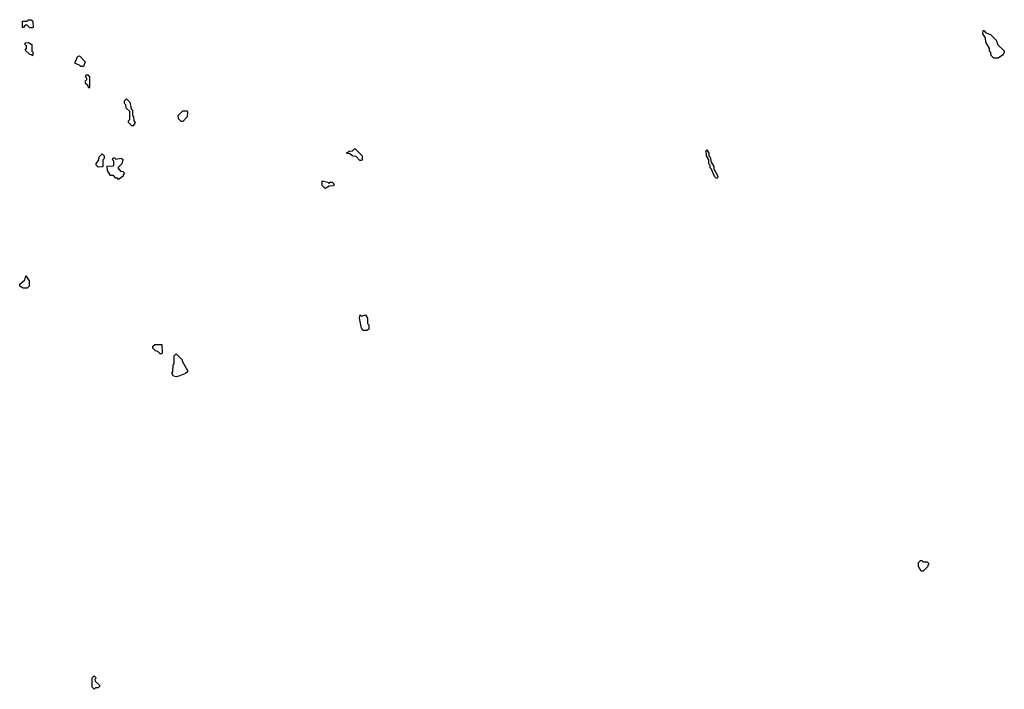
# Model space of a CAD drawing. Extents: x 2708302 to 2968450, y 494490 to 722710.
# Tile 151 of 256: x 2816840 to 2824170, y 678200 to 683190. Entities that reach past the tile are written whole.
import ezdxf

# ---------------------------------------------------------------- set-up
doc = ezdxf.new("R2010")
doc.units = 0

msp = doc.modelspace()

# ---------------------------------------------------------------- linework, layer by layer
at = {"layer": '0CON20XD'}
for points in [[(2816935, 683130), (2816915, 683130), (2816895, 683150), (2816881.7, 683148.3), (2816868.3, 683131.7), (2816861.7, 683131.7), (2816861.7, 683178.3), (2816895, 683180), (2816905, 683190), (2816925, 683190), (2816937.5, 683175), (2816940, 683135), (2816935, 683130)], [(2824093, 682903), (2824073, 682923), (2824070, 682945), (2824060, 682955), (2824060, 682975), (2824033, 683023), (2824030, 683055), (2824010, 683085), (2824011.7, 683108.3), (2824018.3, 683108.3), (2824031.7, 683091.7), (2824068.3, 683078.3), (2824108.3, 683038.3), (2824121.7, 683001.7), (2824168.3, 682958.3), (2824170, 682945), (2824157.5, 682925), (2824125, 682903.8), (2824093, 682903)], [(2816935, 682920), (2816928.3, 682928.3), (2816915, 682930), (2816881.7, 682961.7), (2816890, 682975), (2816890, 682995), (2816880, 683005), (2816881.7, 683018.3), (2816905, 683020), (2816930, 683005), (2816930, 682955), (2816940, 682945), (2816935, 682920)], [(2817315, 682840), (2817295, 682840), (2817288.3, 682848.3), (2817250, 682865), (2817271.7, 682918.3), (2817285, 682920), (2817327, 682877), (2817315, 682840)], [(2817355, 682680), (2817348.3, 682698.3), (2817330, 682715), (2817330, 682735), (2817340, 682745), (2817340, 682755), (2817330, 682765), (2817335, 682780), (2817348.3, 682778.3), (2817360, 682765), (2817360, 682685), (2817355, 682680)], [(2817685, 682400), (2817675, 682400), (2817650, 682425), (2817650, 682435), (2817660, 682445), (2817660, 682505), (2817631.7, 682531.7), (2817630, 682555), (2817620, 682565), (2817620, 682585), (2817635, 682600), (2817660, 682575), (2817670, 682525), (2817680, 682515), (2817680, 682475), (2817687, 682467), (2817690, 682435), (2817700, 682425), (2817685, 682400)], [(2818055, 682430), (2818041.7, 682431.7), (2818021.7, 682451.7), (2818020, 682475), (2818055, 682510), (2818085, 682510), (2818090, 682505), (2818087.5, 682465), (2818055, 682430)], [(2819385, 682140), (2819371.7, 682141.7), (2819345, 682170), (2819323, 682173), (2819295, 682190), (2819270, 682195), (2819295, 682210), (2819318.3, 682211.7), (2819335, 682230), (2819390, 682175), (2819390, 682145), (2819385, 682140)], [(2822035, 682010), (2822025, 682010), (2822011.7, 682021.7), (2821990, 682075), (2821980, 682085), (2821980, 682105), (2821970, 682115), (2821970, 682145), (2821952.5, 682175), (2821950, 682215), (2821955, 682220), (2821970, 682195), (2821970, 682175), (2821980, 682165), (2821988.3, 682128.3), (2822007.5, 682095), (2822008.3, 682078.3), (2822037.5, 682025), (2822035, 682010)], [(2817425, 682090), (2817410, 682105), (2817410, 682115), (2817430, 682145), (2817431.7, 682168.3), (2817455, 682190), (2817470, 682175), (2817470, 682155), (2817460, 682145), (2817460, 682095), (2817455, 682092.5), (2817425, 682090)], [(2817575, 682000), (2817568.3, 682008.3), (2817555, 682010), (2817538.3, 682028.3), (2817515, 682030), (2817492.5, 682065), (2817491.7, 682098.3), (2817535, 682100), (2817540, 682105), (2817540, 682135), (2817530, 682145), (2817535, 682160), (2817545, 682160), (2817555, 682150), (2817595, 682157.5), (2817607, 682147), (2817600, 682115), (2817570, 682085), (2817591.7, 682061.7), (2817608.3, 682058.3), (2817620, 682045), (2817610, 682035), (2817610, 682025), (2817575, 682000)], [(2819115, 681932.5), (2819092.5, 681955), (2819091.7, 681988.3), (2819135, 681980), (2819145, 681970), (2819151.7, 681978.3), (2819165, 681980), (2819180, 681965), (2819177, 681953), (2819145, 681950), (2819115, 681932.5)], [(2816895, 681190), (2816865, 681190), (2816840, 681205), (2816841.7, 681218.3), (2816878.3, 681251.7), (2816885, 681280), (2816910, 681245), (2816910, 681205), (2816895, 681190)], [(2819425, 680873.3), (2819395, 680873.8), (2819385, 680890), (2819370, 680965), (2819375, 680990), (2819385, 680980), (2819415, 680990), (2819430, 680965), (2819430, 680925), (2819440, 680915), (2819440, 680885), (2819425, 680873.3)], [(2817895, 680700), (2817885, 680700), (2817868.3, 680718.3), (2817851.7, 680721.7), (2817831.7, 680741.7), (2817831.7, 680758.3), (2817845, 680770), (2817898.3, 680768.3), (2817900, 680705), (2817895, 680700)], [(2818005, 680527.5), (2817985, 680532.5), (2817972.5, 680555), (2817980, 680565), (2817983, 680617), (2817990, 680625), (2817990, 680685), (2818005, 680700), (2818050, 680655), (2818050, 680645), (2818090, 680575), (2818090, 680565), (2818075, 680553.3), (2818025, 680533.3), (2818005, 680527.5)], [(2823565, 679080), (2823551.7, 679081.7), (2823530, 679115), (2823530, 679145), (2823545, 679160), (2823555, 679160), (2823565, 679150), (2823595, 679150), (2823610, 679135), (2823600, 679125), (2823600, 679115), (2823565, 679080)], [(2817395, 678200), (2817380, 678215), (2817380, 678285), (2817395, 678300), (2817410, 678285), (2817400, 678275), (2817401.7, 678261.7), (2817440, 678225), (2817425, 678210), (2817405, 678210), (2817395, 678200)]]:
    msp.add_lwpolyline(points, dxfattribs=at)

doc.saveas('drawing.dxf')
